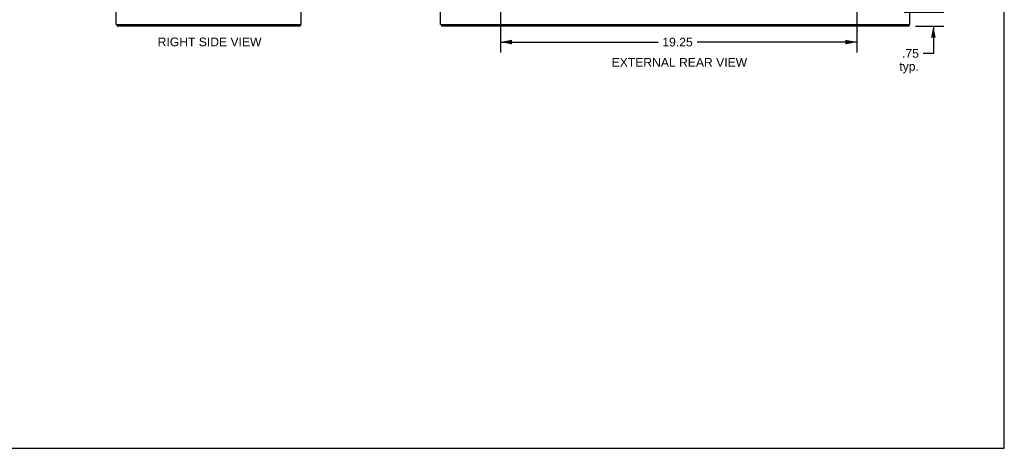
# Model space of a CAD drawing. Header units: inches. Extents: x 0 to 106, y 0 to 69.
# Tile 6 of 8: x 53 to 106, y 0 to 23. Entities that reach past the tile are written whole.
import ezdxf

# ---------------------------------------------------------------- set-up
doc = ezdxf.new("R2010")
doc.units = ezdxf.units.IN
doc.header["$LTSCALE"] = 5.853377
doc.header["$MEASUREMENT"] = 0
doc.layers.get('0').update_dxf_attribs({"linetype": 'CONTINUOUS'})
doc.layers.add('DIMENSIONS', color=7, linetype='CONTINUOUS')
doc.styles.get("Standard").update_dxf_attribs({"font": 'arial.ttf'})
doc.dimstyles.new('DIMSTYLE_1', dxfattribs={"dimtxt": 0.469522, "dimasz": 0.62603, "dimexe": 0.09, "dimexo": 0.07, "dimgap": 0.0375, "dimtad": 0, "dimtih": 1, "dimtoh": 1, "dimzin": 4, "dimdsep": 46, "dimtxsty": 'Standard', "dimblk": '_FILLED', "dimblk1": '_FILLED', "dimblk2": '_FILLED', "dimcen": 0.09, "dimadec": 3, "dimazin": 1, "dimtfac": 1, "dimtdec": 3, "dimtofl": 0, "dimtmove": 0, "dimatfit": 3, "dimldrblk": '_FILLED', "dimfxl": 0, "dimtolj": 1, "dimtzin": 4, "dimarcsym": 0})

# ---------------------------------------------------------------- blocks, each defined once
blk = doc.blocks.new('_FILLED')
at = {"color": 0, "linetype": 'ByBlock'}
blk.add_solid([(0, 0), (-1, 0.2), (-1, -0.2)], dxfattribs=at)
blk = doc.blocks.new('*D9')
at = {"layer": 'DIMENSIONS', "color": 2, "linetype": 'Continuous'}
for p, q in [((102.592, 23.552), (102.592, 24.804)), ((101.014, 23.552), (103.155, 23.552)), ((101.621, 22.802), (103.155, 22.802)), ((102.592, 22.802), (102.592, 21.326)), ((102.592, 21.326), (102.044, 21.326))]:
    blk.add_line(p, q, dxfattribs=at)
at = {"layer": 'DIMENSIONS', "color": 2, "linetype": 'Continuous', "xscale": 0.626029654, "yscale": 0.626029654, "zscale": 0.626029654}
for p, rotation in [((102.592, 23.552), 270), ((102.592, 22.802), 90)]:
    blk.add_blockref('_FILLED', p, dxfattribs=dict(at, rotation=rotation))
at = {"layer": 'DIMENSIONS', "color": 2, "linetype": 'Continuous', "insert": (101.809, 21.561), "char_height": 0.4695, "width": 1.05599, "attachment_point": 3, "line_spacing_factor": 0.9}
blk.add_mtext('.75\\Ptyp.', dxfattribs=at)
blk = doc.blocks.new('*D14')
at = {"layer": 'DIMENSIONS', "color": 2, "linetype": 'Continuous'}
for p, q in [((79.201, 24.739), (79.201, 21.373)), ((98.451, 24.739), (98.451, 21.373)), ((79.201, 21.936), (87.71, 21.936)), ((98.451, 21.936), (89.821, 21.936))]:
    blk.add_line(p, q, dxfattribs=at)
at = {"layer": 'DIMENSIONS', "color": 2, "linetype": 'Continuous', "xscale": 0.626029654, "yscale": 0.626029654, "zscale": 0.626029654, "rotation": 180}
blk.add_blockref('_FILLED', (79.201, 21.936), dxfattribs=at)
at = {"layer": 'DIMENSIONS', "color": 2, "linetype": 'Continuous', "xscale": 0.626029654, "yscale": 0.626029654, "zscale": 0.626029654}
blk.add_blockref('_FILLED', (98.451, 21.936), dxfattribs=at)
at = {"layer": 'DIMENSIONS', "color": 2, "linetype": 'Continuous', "insert": (88.766, 22.171), "char_height": 0.4695, "width": 1.64071, "attachment_point": 2, "line_spacing_factor": 0.9}
blk.add_mtext('19.25', dxfattribs=at)

msp = doc.modelspace()

# ---------------------------------------------------------------- linework, layer by layer
at = {"color": 7, "linetype": 'Continuous'}
for p, q in [((106.425, 0), (106.425, 68.863)), ((68.365, 22.877), (68.365, 22.802)), ((76.014, 22.877), (76.014, 22.802)), ((101.263, 22.877), (101.263, 22.802)), ((0, 0), (106.425, 0))]:
    msp.add_line(p, q, dxfattribs=at)
at = {"color": 3, "linetype": 'Continuous'}
for p, q in [((58.428, 22.877), (58.428, 46.727)), ((68.428, 22.877), (68.428, 46.727)), ((75.951, 22.877), (75.951, 46.727)), ((101.326, 22.877), (101.326, 46.727)), ((58.428, 22.877), (68.428, 22.877)), ((58.478, 22.826), (58.48, 22.819)), ((68.365, 22.802), (58.491, 22.802)), ((75.951, 22.877), (101.326, 22.877)), ((101.263, 22.802), (76.014, 22.802))]:
    msp.add_line(p, q, dxfattribs=at)
for points in [[(58.469, 22.846), (58.47, 22.844), (58.472, 22.843), (58.473, 22.841), (58.474, 22.839), (58.475, 22.837), (58.475, 22.835), (58.476, 22.833), (58.477, 22.831), (58.478, 22.828), (58.478, 22.826)], [(58.48, 22.819), (58.481, 22.817), (58.482, 22.815), (58.482, 22.813), (58.483, 22.811), (58.483, 22.81), (58.484, 22.808), (58.485, 22.807), (58.485, 22.806), (58.486, 22.805), (58.487, 22.804), (58.487, 22.804), (58.488, 22.803), (58.489, 22.803), (58.49, 22.803), (58.491, 22.802)]]:
    msp.add_lwpolyline(points, dxfattribs=at)
msp.add_arc((58.573, 22.947), 0.145, 208.8685, 224.6014, dxfattribs=at)

# ---------------------------------------------------------------- texts
at = {"layer": 'DIMENSIONS', "color": 2, "linetype": 'Continuous', "char_height": 0.46952, "attachment_point": 2, "line_spacing_factor": 0.9}
for s, insert, width in [('RIGHT SIDE VIEW', (63.475, 22.18), 5.59936), ('EXTERNAL REAR VIEW', (88.866, 21.074), 7.30989)]:
    msp.add_mtext(s, dxfattribs=dict(at, insert=insert, width=width))

# ---------------------------------------------------------------- dimensions: what is measured, and where the dimension line sits
at = {"layer": 'DIMENSIONS', "color": 2, "linetype": 'Continuous'}
dim = msp.add_linear_dim(base=(98.451, 21.936), p1=(79.201, 24.809), p2=(98.451, 24.809), dimstyle='DIMSTYLE_1', dxfattribs=at)
dim.commit()
dim.dimension.update_dxf_attribs({"geometry": '*D14', "text_midpoint": (88.787, 21.934), "dimtype": 160})
dim = msp.add_linear_dim(base=(102.592, 23.552), p1=(101.551, 22.802), p2=(100.944, 23.552), angle=90, text='<>\\Ptyp.', dimstyle='DIMSTYLE_1', dxfattribs=at)
dim.commit()
dim.dimension.update_dxf_attribs({"geometry": '*D9', "text_midpoint": (101.281, 20.974), "dimtype": 160})

doc.saveas('drawing.dxf')
